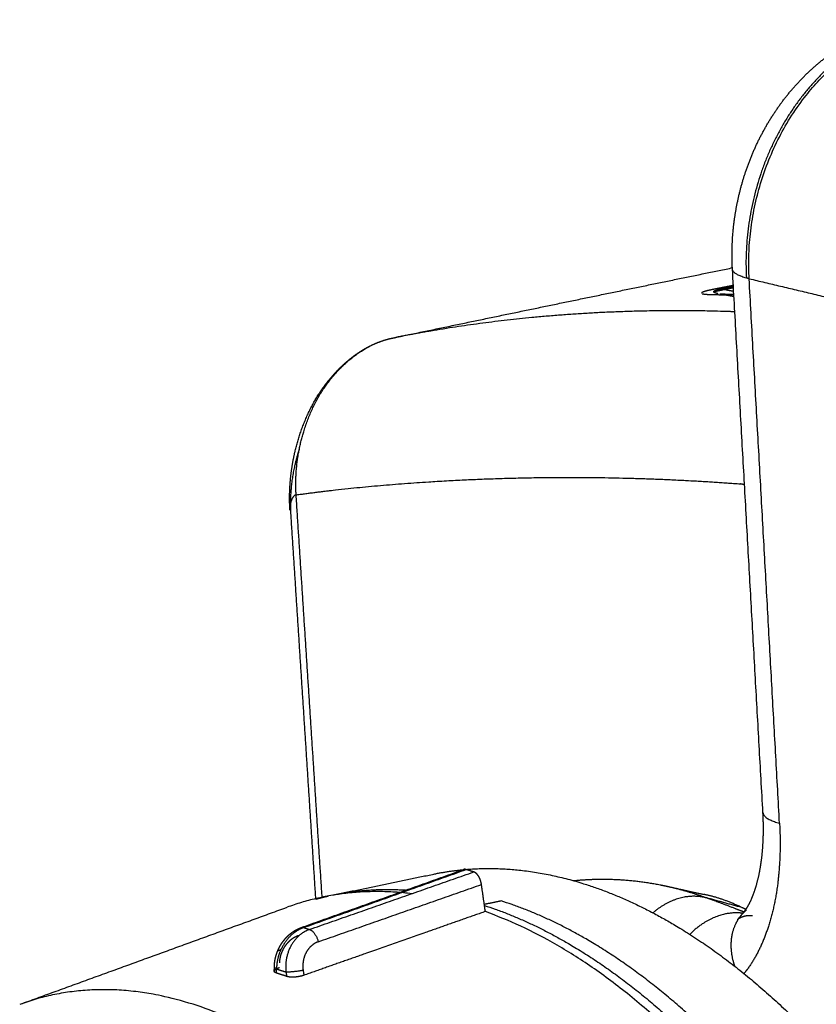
# Model space of a CAD drawing. Header units: millimetres. Extents: x 4946 to 6276, y -4769 to -3439.
# Tile 5 of 195: x 5163 to 5207, y -4162 to -4108. Entities that reach past the tile are written whole.
import ezdxf

# ---------------------------------------------------------------- set-up
doc = ezdxf.new("R2010")
doc.units = ezdxf.units.MM
doc.layers.add('ROXX_NEOmini_FIXTURE', color=7, linetype='Continuous', true_color=0x000000)

msp = doc.modelspace()

# ---------------------------------------------------------------- linework, layer by layer
at = {"layer": 'ROXX_NEOmini_FIXTURE', "color": 18, "true_color": 0x000000}
for points, weights, knots in [([(5202.141, -4122.132), (5202.124, -4121.834), (5202.117, -4121.534), (5202.119, -4121.233), (5202.131, -4119.761), (5202.374, -4118.291), (5202.834, -4116.889), (5203.335, -4115.362), (5204.087, -4113.941), (5205.055, -4112.705), (5206.048, -4111.438), (5207.255, -4110.385), (5208.615, -4109.624), (5209.65, -4109.045), (5210.761, -4108.643), (5211.909, -4108.442)], [745.136785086, 745.075189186, 745.017631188, 744.964318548, 744.703367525, 744.547583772, 744.505908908, 744.460525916, 744.551248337, 744.766701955, 744.987650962, 745.335904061, 745.781201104, 746.120213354, 746.510399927, 746.939132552], [10.670074, 10.670074, 10.670074, 10.670074, 11.324888, 11.324888, 11.324888, 14.52829, 14.52829, 14.52829, 18.02038, 18.02038, 18.02038, 21.606518, 21.606518, 21.606518, 24.33566, 24.33566, 24.33566, 24.33566]), ([(5202.141, -4122.132), (5202.124, -4121.834), (5202.117, -4121.534), (5202.119, -4121.233), (5202.131, -4119.761), (5202.374, -4118.291), (5202.834, -4116.889), (5203.335, -4115.362), (5204.087, -4113.941), (5205.055, -4112.705), (5206.048, -4111.438), (5207.255, -4110.385), (5208.615, -4109.624), (5209.65, -4109.045), (5210.761, -4108.643), (5211.909, -4108.442)], [745.136785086, 745.075189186, 745.017631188, 744.964318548, 744.703367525, 744.547583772, 744.505908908, 744.460525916, 744.551248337, 744.766701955, 744.987650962, 745.335904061, 745.781201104, 746.120213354, 746.510399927, 746.939132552], [10.670074, 10.670074, 10.670074, 10.670074, 11.324888, 11.324888, 11.324888, 14.52829, 14.52829, 14.52829, 18.02038, 18.02038, 18.02038, 21.606518, 21.606518, 21.606518, 24.33566, 24.33566, 24.33566, 24.33566]), ([(5177.851, -4135.352), (5177.816, -4134.815), (5177.825, -4134.266), (5177.875, -4133.714), (5177.923, -4133.176), (5178.012, -4132.63), (5178.142, -4132.088), (5178.383, -4131.083), (5178.777, -4130.057), (5179.337, -4129.14), (5179.504, -4128.865), (5179.685, -4128.602), (5179.88, -4128.352), (5180.279, -4127.838), (5180.727, -4127.385), (5181.203, -4127.012), (5181.549, -4126.741), (5181.908, -4126.513), (5182.275, -4126.332), (5182.64, -4126.151), (5183.013, -4126.016), (5183.388, -4125.929)], [802.185141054, 801.937782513, 801.707771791, 801.503221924, 801.304350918, 801.126697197, 800.981547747, 800.712695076, 800.541275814, 800.556307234, 800.560806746, 800.585203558, 800.628870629, 800.718536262, 800.887845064, 801.119225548, 801.287507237, 801.488416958, 801.712665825, 801.936261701, 802.183369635, 802.444225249], [0.253408, 0.253408, 0.253408, 0.253408, 1.640611, 1.640611, 1.640611, 2.990335, 2.990335, 2.990335, 5.52202, 5.52202, 5.52202, 6.272113, 6.272113, 6.272113, 7.818647, 7.818647, 7.818647, 8.940391, 8.940391, 8.940391, 10.060097, 10.060097, 10.060097, 10.060097]), ([(5177.851, -4135.352), (5177.816, -4134.815), (5177.825, -4134.266), (5177.875, -4133.714), (5177.923, -4133.176), (5178.012, -4132.63), (5178.142, -4132.088), (5178.383, -4131.083), (5178.777, -4130.057), (5179.337, -4129.14), (5179.504, -4128.865), (5179.685, -4128.602), (5179.88, -4128.352), (5180.279, -4127.838), (5180.727, -4127.385), (5181.203, -4127.012), (5181.549, -4126.741), (5181.908, -4126.513), (5182.275, -4126.332), (5182.64, -4126.151), (5183.013, -4126.016), (5183.388, -4125.929)], [802.185141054, 801.937782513, 801.707771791, 801.503221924, 801.304350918, 801.126697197, 800.981547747, 800.712695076, 800.541275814, 800.556307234, 800.560806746, 800.585203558, 800.628870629, 800.718536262, 800.887845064, 801.119225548, 801.287507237, 801.488416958, 801.712665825, 801.936261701, 802.183369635, 802.444225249], [0.253408, 0.253408, 0.253408, 0.253408, 1.640611, 1.640611, 1.640611, 2.990335, 2.990335, 2.990335, 5.52202, 5.52202, 5.52202, 6.272113, 6.272113, 6.272113, 7.818647, 7.818647, 7.818647, 8.940391, 8.940391, 8.940391, 10.060097, 10.060097, 10.060097, 10.060097]), ([(5178.368, -4131.981), (5178.281, -4132.241), (5178.075, -4132.962), (5177.874, -4134.18), (5177.859, -4135.125), (5177.889, -4135.59)], [802.133847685, 802.122618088, 802.11862146, 802.236845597, 802.4400628, 802.567088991], [-2.898151, -2.898151, -2.898151, -2.898151, -2.248507, -1.12425, 0, 0, 0, 0]), ([(5178.368, -4131.981), (5178.281, -4132.241), (5178.075, -4132.962), (5177.874, -4134.18), (5177.859, -4135.125), (5177.889, -4135.59)], [802.133847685, 802.122618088, 802.11862146, 802.236845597, 802.4400628, 802.567088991], [-2.898151, -2.898151, -2.898151, -2.898151, -2.248507, -1.12425, 0, 0, 0, 0])]:
    msp.add_rational_spline(points, weights, degree=3, knots=knots, dxfattribs=at)
at = {"layer": 'ROXX_NEOmini_FIXTURE', "color": 18, "lineweight": -3, "true_color": 0x000000}
for points, weights, degree, knots in [([(5212.502, -4108.469), (5208.262, -4109.213), (5205.445, -4113.36), (5202.623, -4117.517), (5202.908, -4122.617)], [746.407378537, 687.344483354, 743.166225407, 685.847556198, 743.641417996], 2, [0.462274, 0.462274, 0.462274, 5.197763, 5.197763, 9.933251, 9.933251, 9.933251]), ([(5200.484, -4123.474), (5200.493, -4123.477), (5200.518, -4123.485), (5200.568, -4123.494), (5200.635, -4123.502), (5200.723, -4123.51), (5200.838, -4123.517), (5200.99, -4123.523), (5201.188, -4123.528), (5201.448, -4123.53), (5201.776, -4123.53), (5202.053, -4123.527), (5202.205, -4123.525)], [784.0032901, 783.933553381, 783.759480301, 783.50472715, 783.217485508, 782.89715781, 782.530876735, 782.106965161, 781.611903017, 781.031800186, 780.367023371, 779.853989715, 779.584372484], 3, [-22.805663, -22.805663, -22.805663, -22.805663, -21.719679, -20.633695, -19.547711, -18.461727, -17.375743, -16.289759, -15.203775, -14.117791, -13.031808, -12.017365, -12.017365, -12.017365, -12.017365]), ([(5201.34, -4123.475), (5201.279, -4123.461), (5201.151, -4123.424), (5201.053, -4123.353), (5201.255, -4123.268), (5201.495, -4123.219)], [784.109232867, 784.28642682, 784.726197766, 785.435448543, 785.951227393, 786.112452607], 3, [-2.382445, -2.382445, -2.382445, -2.382445, -1.777449, -0.888724, 0, 0, 0, 0]), ([(5201.463, -4123.487), (5201.469, -4123.487), (5201.475, -4123.487), (5201.481, -4123.488), (5201.521, -4123.489), (5201.568, -4123.49), (5201.619, -4123.491), (5201.674, -4123.492), (5201.734, -4123.493), (5201.797, -4123.493), (5201.865, -4123.494), (5201.937, -4123.494), (5202.013, -4123.494), (5202.079, -4123.494), (5202.147, -4123.494), (5202.217, -4123.494)], [782.379481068, 782.356601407, 782.333789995, 782.311060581, 782.158193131, 782.005648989, 781.855607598, 781.694174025, 781.533345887, 781.374565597, 781.204978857, 781.036172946, 780.869105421, 780.723974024, 780.579437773, 780.435846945], 3, [2.119157, 2.119157, 2.119157, 2.119157, 2.192609, 2.192609, 2.192609, 2.685796, 2.685796, 2.685796, 3.215883, 3.215883, 3.215883, 3.781686, 3.781686, 3.781686, 4.273003, 4.273003, 4.273003, 4.273003]), ([(5202.282, -4124.47), (5201.738, -4124.45), (5197.612, -4124.337), (5191.34, -4124.617), (5185.85, -4125.447), (5183.719, -4125.864)], [768.744457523, 769.65342554, 776.627827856, 787.627588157, 797.802269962, 801.816425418], 3, [-39.391634, -39.391634, -39.391634, -39.391634, -36.171705, -14.707532, -0.721808, -0.721808, -0.721808, -0.721808]), ([(5178.189, -4134.514), (5178.158, -4134.036), (5178.174, -4133.061), (5178.495, -4131.118), (5179.408, -4128.843), (5180.895, -4127.181), (5181.892, -4126.536), (5182.209, -4126.371)], [800.149284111, 800.018831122, 799.812565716, 799.637797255, 799.90500536, 800.685930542, 801.349606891, 801.571085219], 3, [-9.192199, -9.192199, -9.192199, -9.192199, -8.043146, -6.894088, -4.59597, -2.297852, -1.260972, -1.260972, -1.260972, -1.260972]), ([(5178.219, -4134.51), (5180.344, -4134.213), (5185.814, -4133.683), (5193.767, -4133.447), (5199.918, -4133.714), (5202.573, -4133.909), (5202.804, -4133.926)], [800.092045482, 796.031173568, 785.852890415, 771.705341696, 761.268872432, 756.878667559, 756.499445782], 3, [0.066672, 0.066672, 0.066672, 0.066672, 14.269047, 35.57261, 49.774985, 51.118123, 51.118123, 51.118123, 51.118123]), ([(5202.714, -4157.471), (5202.748, -4157.436), (5202.79, -4157.386), (5202.839, -4157.319), (5202.907, -4157.226), (5202.985, -4157.101), (5203.066, -4156.945), (5203.114, -4156.852), (5203.163, -4156.749), (5203.211, -4156.635), (5203.345, -4156.318), (5203.472, -4155.924), (5203.573, -4155.479), (5203.681, -4155.003), (5203.76, -4154.468), (5203.803, -4153.899), (5203.84, -4153.405), (5203.851, -4152.883), (5203.834, -4152.348), (5203.83, -4152.215), (5203.824, -4152.082), (5203.816, -4151.948)], [757.068239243, 756.884422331, 756.703617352, 756.523947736, 756.275169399, 756.035693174, 755.803371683, 755.664980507, 755.53004879, 755.398430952, 755.030136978, 754.690922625, 754.38091173, 754.04948922, 753.751781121, 753.488688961, 753.260185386, 753.057044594, 752.880234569, 752.836536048, 752.794413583, 752.753888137], 3, [0.321765, 0.321765, 0.321765, 0.321765, 0.89969, 0.89969, 0.89969, 1.70246, 1.70246, 1.70246, 2.181079, 2.181079, 2.181079, 3.52277, 3.52277, 3.52277, 4.956604, 4.956604, 4.956604, 6.200528, 6.200528, 6.200528, 6.507226, 6.507226, 6.507226, 6.507226]), ([(5204.728, -4152.53), (5204.784, -4153.541), (5204.736, -4155.406), (5204.345, -4157.659), (5203.635, -4159.553), (5203.054, -4160.441), (5202.776, -4160.777)], [751.141385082, 751.401845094, 752.007522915, 753.014071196, 754.175885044, 754.927440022, 755.25926048], 3, [-7.986663, -7.986663, -7.986663, -7.986663, -5.989997, -3.993332, -1.996666, -0.481116, -0.481116, -0.481116, -0.481116]), ([(5193.42, -4155.68), (5193.942, -4155.626), (5194.469, -4155.599), (5194.999, -4155.598), (5196.053, -4155.597), (5197.116, -4155.701), (5198.18, -4155.911), (5198.358, -4155.946), (5198.535, -4155.984), (5198.713, -4156.024)], [769.285195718, 768.887941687, 768.493469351, 768.101260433, 767.322840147, 766.560666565, 765.812703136, 765.68799522, 765.56381377, 765.440170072], 3, [100.395019, 100.395019, 100.395019, 100.395019, 102.215226, 102.215226, 102.215226, 105.82913, 105.82913, 105.82913, 106.431956, 106.431956, 106.431956, 106.431956]), ([(5200.765, -4156.639), (5200.314, -4156.516), (5199.307, -4156.475), (5198.215, -4157.066), (5197.776, -4157.448)], [763.711639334, 763.406855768, 762.786046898, 762.272218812, 762.101848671], 3, [-6.073071, -6.073071, -6.073071, -6.073071, -4.554803, -3.261229, -3.261229, -3.261229, -3.261229]), ([(5202.773, -4157.405), (5202.659, -4157.36), (5202.271, -4157.208), (5201.604, -4156.951), (5201.045, -4156.743), (5200.765, -4156.639)], [762.104701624, 762.194217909, 762.50003064, 763.031682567, 763.482922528, 763.711639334], 3, [0.595633, 0.595633, 0.595633, 0.595633, 1.021785, 2.043571, 3.065356, 3.065356, 3.065356, 3.065356]), ([(5202.708, -4157.47), (5202.391, -4157.43), (5201.487, -4157.459), (5200.415, -4158.023), (5199.856, -4158.579), (5199.806, -4158.631)], [761.36887904, 761.16506286, 760.621268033, 760.119484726, 759.928692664, 759.91224318], 3, [-5.64927, -5.64927, -5.64927, -5.64927, -4.679381, -3.119588, -2.961679, -2.961679, -2.961679, -2.961679]), ([(5203.246, -4157.616), (5203.182, -4157.607), (5203.1, -4157.602), (5203.008, -4157.609), (5202.989, -4157.61), (5202.967, -4157.612), (5202.942, -4157.615), (5202.733, -4157.641), (5202.558, -4157.722), (5202.478, -4157.774), (5202.45, -4157.793), (5202.438, -4157.804), (5202.437, -4157.804)], [760.884724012, 760.649361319, 760.412550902, 760.164571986, 760.113623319, 760.055038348, 759.988863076, 759.431397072, 758.949259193, 758.394480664, 758.199323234, 758.009221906, 757.821737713], 3, [1.28358, 1.28358, 1.28358, 1.28358, 2.009365, 2.009365, 2.009365, 2.187604, 2.187604, 2.187604, 3.813319, 3.813319, 3.813319, 4.395098, 4.395098, 4.395098, 4.395098]), ([(5202.454, -4157.806), (5202.293, -4158.056), (5202.054, -4158.652), (5202.035, -4159.55), (5202.184, -4160.152), (5202.258, -4160.369)], [756.799025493, 756.615418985, 756.250434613, 755.874140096, 755.704062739, 755.652602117], 3, [-2.793528, -2.793528, -2.793528, -2.793528, -1.922379, -0.961189, -0.407291, -0.407291, -0.407291, -0.407291]), ([(5176.996, -4160.379), (5176.999, -4160.256), (5177.013, -4160.132), (5177.036, -4160.008), (5177.052, -4159.922), (5177.074, -4159.837), (5177.1, -4159.753), (5177.107, -4159.729), (5177.115, -4159.705), (5177.123, -4159.682), (5177.155, -4159.586), (5177.194, -4159.492), (5177.239, -4159.401), (5177.278, -4159.32), (5177.322, -4159.241), (5177.371, -4159.164), (5177.414, -4159.096), (5177.46, -4159.03), (5177.51, -4158.966), (5177.526, -4158.946), (5177.542, -4158.926), (5177.558, -4158.906), (5177.59, -4158.868), (5177.623, -4158.831), (5177.657, -4158.795), (5177.708, -4158.741), (5177.761, -4158.69), (5177.817, -4158.642), (5177.875, -4158.591), (5177.935, -4158.544), (5177.998, -4158.5), (5178.042, -4158.469), (5178.088, -4158.44), (5178.134, -4158.412), (5178.16, -4158.397), (5178.185, -4158.383), (5178.211, -4158.369), (5178.296, -4158.324), (5178.383, -4158.285), (5178.472, -4158.253)], [749.449767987, 749.41833666, 749.391337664, 749.369697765, 749.35459698, 749.342013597, 749.332130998, 749.329344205, 749.326770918, 749.324415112, 749.314858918, 749.30886354, 749.30658291, 749.304556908, 749.305454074, 749.309264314, 749.312683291, 749.318453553, 749.326491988, 749.329052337, 749.331844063, 749.334862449, 749.340714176, 749.347423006, 749.354955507, 749.366237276, 749.379394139, 749.394280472, 749.409860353, 749.427385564, 749.446652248, 749.460393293, 749.475048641, 749.490546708, 749.499041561, 749.507777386, 749.516738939, 749.545940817, 749.577741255, 749.611411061], 3, [0.194392, 0.194392, 0.194392, 0.194392, 0.473141, 0.473141, 0.473141, 0.667376, 0.667376, 0.667376, 0.722112, 0.722112, 0.722112, 0.944303, 0.944303, 0.944303, 1.14166, 1.14166, 1.14166, 1.318728, 1.318728, 1.318728, 1.375102, 1.375102, 1.375102, 1.484414, 1.484414, 1.484414, 1.648191, 1.648191, 1.648191, 1.819624, 1.819624, 1.819624, 1.941845, 1.941845, 1.941845, 2.008822, 2.008822, 2.008822, 2.227384, 2.227384, 2.227384, 2.227384]), ([(5178.606, -4158.254), (5178.424, -4158.319), (5178.081, -4158.518), (5177.711, -4158.859), (5177.339, -4159.437), (5177.175, -4159.913), (5177.117, -4160.309), (5177.116, -4160.502)], [749.476675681, 749.379077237, 749.218472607, 749.085403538, 749.023778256, 749.064918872, 749.150007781, 749.209045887], 3, [0, 0, 0, 0, 0.439234, 0.878467, 1.317701, 1.756934, 2.177644, 2.177644, 2.177644, 2.177644]), ([(5177.288, -4160.186), (5177.29, -4160.101), (5177.308, -4159.935), (5177.37, -4159.699), (5177.455, -4159.494), (5177.552, -4159.321), (5177.655, -4159.175), (5177.762, -4159.05), (5177.877, -4158.939), (5178.004, -4158.839), (5178.15, -4158.75), (5178.256, -4158.702), (5178.313, -4158.682)], [749.843104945, 749.813847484, 749.766296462, 749.723618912, 749.706687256, 749.709029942, 749.725221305, 749.752118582, 749.78923645, 749.838413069, 749.903584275, 749.957425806, 749.987996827], 3, [0, 0, 0, 0, 0.199725, 0.380209, 0.542039, 0.685913, 0.814715, 0.934727, 1.052521, 1.1747, 1.307976, 1.459358, 1.459358, 1.459358, 1.459358]), ([(5179.405, -4159.034), (5179.294, -4159.073), (5179.084, -4159.188), (5178.828, -4159.453), (5178.647, -4159.788), (5178.549, -4160.181), (5178.553, -4160.462), (5178.574, -4160.603)], [749.038624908, 748.980542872, 748.874535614, 748.757291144, 748.687942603, 748.67054526, 748.699143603, 748.724165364], 3, [0, 0, 0, 0, 0.295323, 0.581819, 0.862442, 1.152405, 1.468774, 1.468774, 1.468774, 1.468774]), ([(5176.991, -4160.651), (5176.991, -4160.639), (5177.003, -4160.598), (5177.08, -4160.528), (5177.206, -4160.469), (5177.282, -4160.441)], [749.54318523, 749.569260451, 749.654511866, 749.790389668, 749.889884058, 749.930841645], 3, [0.306495, 0.306495, 0.306495, 0.306495, 0.3938338, 0.5907507, 0.7876676, 0.7876676, 0.7876676, 0.7876676]), ([(5177.111, -4160.754), (5177.061, -4160.738), (5177.006, -4160.708), (5176.992, -4160.669), (5176.991, -4160.655)], [749.294675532, 749.339064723, 749.416605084, 749.50396133, 749.533351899], 3, [0, 0, 0, 0, 0.1969169, 0.2955085, 0.2955085, 0.2955085, 0.2955085]), ([(5203.635, -4217.294), (5201.456, -4192.699), (5188.304, -4175.154), (5175.398, -4157.937), (5163.013, -4162.472)], [734.140268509, 648.637023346, 735.508941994, 660.986434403, 756.129230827], 2, [-109.257502, -109.257502, -109.257502, -75.812283, -75.812283, -42.367063, -42.367063, -42.367063])]:
    msp.add_rational_spline(points, weights, degree=degree, knots=knots, dxfattribs=at)
for points, weights, degree in [([(5203.058, -4122.655), (5202.368, -4110.316), (5212.647, -4108.513)], [743.52425653, 523.558143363, 746.288599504], 2), ([(5202.141, -4122.132), (5202.139, -4122.098), (5202.149, -4122.063)], [745.13675227, 738.302851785, 732.592427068], 2), ([(5203.816, -4151.948), (5202.983, -4137.116), (5202.141, -4122.132)], [644.979123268, 641.715846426, 638.452569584], 2), ([(5202.908, -4122.617), (5202.157, -4122.412), (5202.141, -4122.132)], [743.641417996, 710.769644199, 745.13675227], 2), ([(5202.191, -4123.023), (5201.874, -4123.086), (5201.556, -4123.148), (5201.239, -4123.211)], [786.945888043, 786.739643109, 786.533363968, 786.327050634], 3), ([(5201.495, -4123.219), (5201.731, -4123.172), (5201.967, -4123.126), (5202.203, -4123.079)], [786.112452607, 786.26576779, 786.419064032, 786.572341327], 3), ([(5203.058, -4122.655), (5202.98, -4122.637), (5202.908, -4122.617)], [743.52425653, 743.253788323, 743.641417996], 2), ([(5203.058, -4122.655), (5206.52, -4123.477), (5210.005, -4124.305)], [743.52425653, 741.005426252, 738.486595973], 2), ([(5204.728, -4152.53), (5203.897, -4137.669), (5203.058, -4122.655)], [751.141385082, 747.332820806, 743.52425653], 2), ([(5201.239, -4123.211), (5201.099, -4123.238), (5200.855, -4123.289), (5200.628, -4123.348), (5200.485, -4123.399), (5200.45, -4123.426), (5200.446, -4123.437)], [786.327050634, 786.238634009, 786.027092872, 785.64464707, 785.191453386, 784.845841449, 784.676915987], 3), ([(5202.202, -4123.151), (5201.847, -4123.224), (5201.491, -4123.298), (5201.135, -4123.371)], [817.967452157, 817.719731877, 817.471943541, 817.224087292], 3), ([(5201.495, -4123.219), (5201.414, -4123.206), (5201.317, -4123.204), (5201.239, -4123.211)], [786.112452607, 786.179320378, 786.256283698, 786.327050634], 3), ([(5202.225, -4123.638), (5201.838, -4123.567), (5201.451, -4123.497)], [708.911468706, 709.219876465, 709.528284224], 2), ([(5202.209, -4123.352), (5201.852, -4123.286), (5201.495, -4123.219)], [785.457934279, 785.785193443, 786.112452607], 2), ([(5178.189, -4134.514), (5178.024, -4134.524), (5177.822, -4134.908), (5177.851, -4135.352)], [800.149284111, 800.461426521, 801.418371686, 802.185109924], 3), ([(5179.617, -4156.605), (5179.143, -4149.269), (5178.667, -4141.904), (5178.189, -4134.514)], [806.218563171, 804.192649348, 802.169013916, 800.149284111], 3), ([(5203.816, -4151.948), (5203.836, -4152.293), (5204.728, -4152.53)], [752.753880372, 711.024392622, 751.141385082], 2), ([(5178.472, -4158.253), (5182.941, -4156.657), (5187.38, -4155.071)], [651.457199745, 653.557303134, 655.657406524], 2), ([(5178.606, -4158.254), (5183.076, -4156.657), (5187.518, -4155.071)], [749.476675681, 751.893936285, 754.31119689], 2), ([(5178.927, -4158.358), (5183.448, -4156.776), (5187.94, -4155.204)], [749.197426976, 751.57126808, 753.945109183], 2), ([(5180.225, -4156.465), (5182.996, -4155.891), (5185.755, -4155.319)], [738.736998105, 740.279220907, 741.82144371], 2), ([(5185.755, -4155.319), (5186.552, -4155.154), (5187.37, -4155.078)], [765.990652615, 763.448258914, 761.619627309], 2), ([(5187.518, -4155.071), (5187.464, -4155.054), (5187.418, -4155.055), (5187.379, -4155.069)], [754.31119689, 754.358070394, 754.402131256, 754.444173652], 3), ([(5187.503, -4155.066), (5190.643, -4154.804), (5193.973, -4155.848)], [761.328895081, 754.620511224, 758.153558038], 2), ([(5187.94, -4155.204), (5187.729, -4155.137), (5187.518, -4155.071)], [753.945109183, 754.128153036, 754.31119689], 2), ([(5188.362, -4155.895), (5188.334, -4155.7), (5188.218, -4155.423), (5188.053, -4155.239), (5187.94, -4155.204)], [753.757488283, 753.723012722, 753.746556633, 753.847622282, 753.945109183], 3), ([(5179.405, -4159.034), (5183.897, -4157.459), (5188.362, -4155.895)], [749.038624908, 751.398056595, 753.757488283], 2), ([(5188.577, -4157.373), (5188.47, -4156.634), (5188.362, -4155.895)], [754.020043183, 753.888765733, 753.757488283], 2), ([(5193.973, -4155.848), (5200.019, -4157.744), (5205.867, -4163.565)], [758.153558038, 737.330954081, 749.242493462], 2), ([(5198.713, -4156.025), (5199.285, -4156.156), (5199.923, -4156.297), (5200.585, -4156.436)], [765.470600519, 766.431094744, 767.379868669, 768.293429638], 3), ([(5198.9, -4156.068), (5199.535, -4156.222), (5200.157, -4156.415), (5200.765, -4156.639)], [765.27736255, 764.727289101, 764.206096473, 763.711639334], 3), ([(5184.539, -4156.398), (5180.935, -4155.962), (5177.688, -4157.141)], [753.234977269, 752.620102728, 764.615977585], 2), ([(5180.225, -4156.465), (5182.173, -4156.061), (5184.233, -4156.198)], [762.805713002, 756.618785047, 754.665054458], 2), ([(5202.658, -4157.157), (5201.95, -4156.815), (5201.26, -4156.575), (5200.585, -4156.434)], [765.003245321, 766.088868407, 767.184702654, 768.293359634], 3), ([(5188.529, -4157.043), (5194.032, -4158.821), (5199.409, -4163.905)], [754.610232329, 736.994027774, 746.629466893], 2), ([(5189.444, -4156.795), (5188.988, -4156.89), (5188.531, -4156.986)], [755.553607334, 755.292434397, 755.03126146], 2), ([(5200.435, -4163.684), (5195.003, -4158.553), (5189.444, -4156.795)], [747.214455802, 737.471401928, 755.553607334], 2), ([(5202.658, -4157.157), (5201.712, -4156.899), (5200.765, -4156.639)], [765.003245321, 764.357442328, 763.711639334], 2), ([(5188.577, -4157.373), (5187.477, -4157.759), (5185.272, -4158.534), (5181.95, -4159.701), (5179.728, -4160.483), (5178.614, -4160.874)], [754.020043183, 753.436923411, 752.270682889, 750.521318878, 749.355074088, 748.771951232], 3), ([(5220.176, -4213.762), (5216.304, -4167.32), (5188.577, -4157.373)], [741.64931498, 536.586240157, 754.020043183], 2), ([(5202.437, -4157.804), (5202.437, -4157.804), (5202.473, -4157.772), (5202.533, -4157.69)], [757.821737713, 757.506479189, 757.198620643, 756.886565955], 3), ([(5202.715, -4157.472), (5202.65, -4157.541), (5202.589, -4157.614), (5202.533, -4157.69)], [757.068268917, 757.006973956, 756.946317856, 756.886573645], 3), ([(5202.885, -4157.267), (5202.771, -4157.212), (5202.658, -4157.157)], [764.655912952, 764.829579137, 765.003245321], 2), ([(5202.909, -4157.287), (5202.841, -4157.345), (5202.776, -4157.407), (5202.715, -4157.472)], [757.242874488, 757.18425821, 757.125980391, 757.068268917], 3), ([(5178.927, -4158.358), (5178.731, -4158.426), (5178.349, -4158.644), (5177.878, -4159.222), (5177.621, -4159.935), (5177.602, -4160.447), (5177.632, -4160.695)], [749.197426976, 749.094385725, 748.90448874, 748.71215082, 748.660396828, 748.717752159, 748.768130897], 3), ([(5178.472, -4158.253), (5178.533, -4158.231), (5178.606, -4158.254)], [749.611407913, 736.953006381, 749.476675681], 2), ([(5178.606, -4158.254), (5178.767, -4158.306), (5178.927, -4158.358)], [749.476675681, 749.337051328, 749.197426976], 2), ([(5178.927, -4158.358), (5179.259, -4158.467), (5179.405, -4159.034)], [749.197426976, 567.844618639, 749.038624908], 2), ([(5177.194, -4159.526), (5177.282, -4159.482), (5177.37, -4159.439)], [674.765225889, 675.123540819, 675.491679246], 2), ([(5176.99, -4160.651), (5176.993, -4160.515), (5176.996, -4160.379)], [643.707399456, 643.667335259, 643.627271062], 2), ([(5177.095, -4160.514), (5177.031, -4160.473), (5177.008, -4160.429)], [743.334731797, 727.591029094, 734.592438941], 2), ([(5177.111, -4160.754), (5177.114, -4160.641), (5177.116, -4160.527)], [749.294675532, 749.255810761, 749.21694599], 2), ([(5177.667, -4160.935), (5177.389, -4160.839), (5177.111, -4160.754)], [748.810467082, 749.014210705, 749.294675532], 2), ([(5177.116, -4160.527), (5177.374, -4160.611), (5177.632, -4160.695)], [749.21694599, 748.992538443, 748.768130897], 2), ([(5178.574, -4160.603), (5178.001, -4160.721), (5177.632, -4160.695)], [748.724165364, 536.088910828, 748.768130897], 2), ([(5177.632, -4160.695), (5177.65, -4160.815), (5177.667, -4160.935)], [748.768130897, 748.789298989, 748.810467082], 2), ([(5178.614, -4160.874), (5178.539, -4160.9), (5178.372, -4160.945), (5178.103, -4160.979), (5177.852, -4160.977), (5177.719, -4160.953), (5177.667, -4160.935)], [748.771951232, 748.733026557, 748.673204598, 748.649244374, 748.692922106, 748.765440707, 748.810467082], 3), ([(5178.574, -4160.603), (5178.594, -4160.739), (5178.614, -4160.874)], [748.724165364, 748.748058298, 748.771951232], 2)]:
    msp.add_rational_spline(points, weights, degree=degree, dxfattribs=at)
at = {"layer": 'ROXX_NEOmini_FIXTURE', "color": 18, "true_color": 0x000000}
for points, weights, degree in [([(5183.72, -4125.86), (5189.909, -4124.569), (5196.059, -4123.297), (5202.171, -4122.046)], [802.665796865, 806.92026647, 811.152744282, 815.363299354], 3), ([(5183.72, -4125.86), (5189.909, -4124.569), (5196.059, -4123.297), (5202.171, -4122.046)], [802.665796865, 806.92026647, 811.152744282, 815.363299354], 3), ([(5183.391, -4125.929), (5183.5, -4125.906), (5183.609, -4125.883), (5183.718, -4125.86)], [802.438179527, 802.512742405, 802.587297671, 802.66184533], 3), ([(5183.391, -4125.929), (5183.5, -4125.906), (5183.609, -4125.883), (5183.718, -4125.86)], [802.438179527, 802.512742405, 802.587297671, 802.66184533], 3), ([(5177.889, -4135.59), (5178.347, -4142.672), (5178.802, -4149.707), (5179.255, -4156.702)], [802.567088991, 804.509671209, 806.448765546, 808.385831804], 3), ([(5177.889, -4135.59), (5178.347, -4142.672), (5178.802, -4149.707), (5179.255, -4156.702)], [802.567088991, 804.509671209, 806.448765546, 808.385831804], 3), ([(5179.273, -4156.697), (5179.61, -4156.602), (5179.951, -4156.525)], [754.918167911, 757.627695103, 760.477998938], 2), ([(5179.273, -4156.697), (5179.61, -4156.602), (5179.951, -4156.525)], [754.918167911, 757.627695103, 760.477998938], 2), ([(5163.044, -4162.46), (5170.407, -4159.786), (5177.688, -4157.141)], [673.809203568, 677.60673712, 681.404270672], 2), ([(5163.044, -4162.46), (5170.407, -4159.786), (5177.688, -4157.141)], [673.809203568, 677.60673712, 681.404270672], 2)]:
    msp.add_rational_spline(points, weights, degree=degree, dxfattribs=at)

doc.saveas('drawing.dxf')
